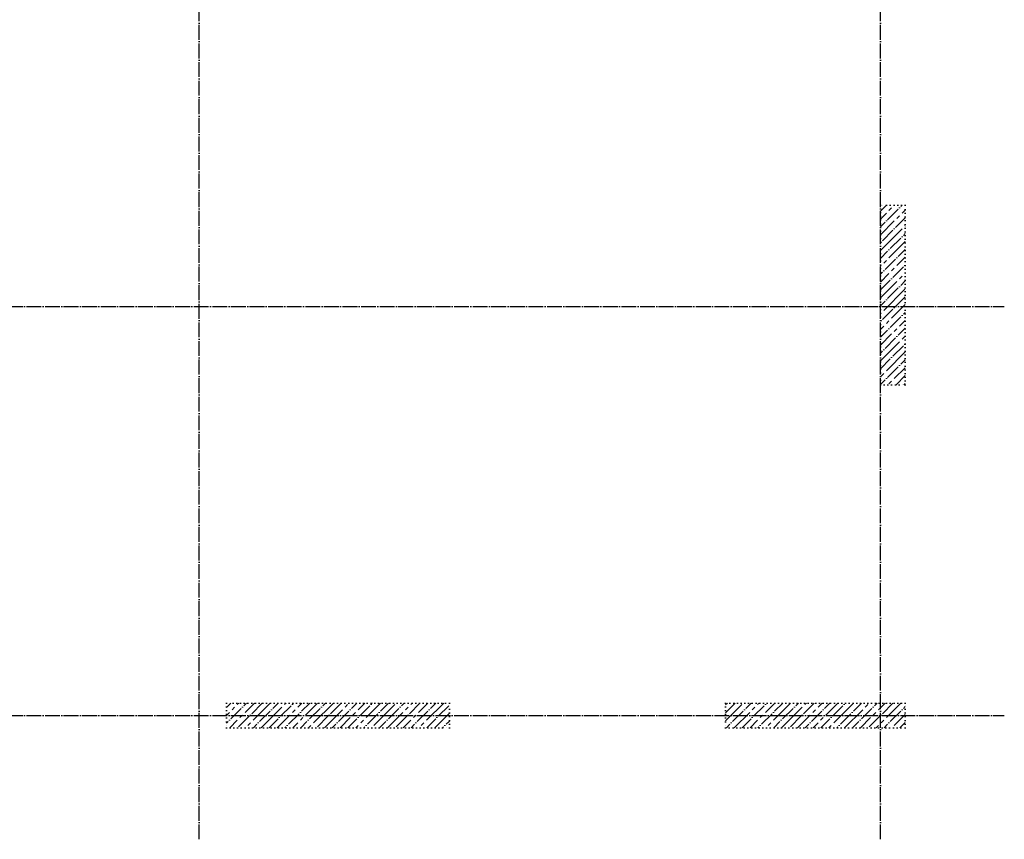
# Model space of a CAD drawing. Header units: millimetres. Extents: x -2287 to 75872, y 45740 to 74858.
# Tile 2 of 24: x 6952 to 14900, y 45740 to 52356. Entities that reach past the tile are written whole.
import ezdxf

# ---------------------------------------------------------------- set-up
doc = ezdxf.new("R2010")
doc.units = ezdxf.units.MM
for name, pattern in [('______11', [150, 120, -15, 0, -15]), ('______5', [330, 240, -30, 30, -30]), ('______9', [30, 0, -30])]:
    doc.linetypes.add(name, pattern=pattern)
doc.layers.add('Колонна (1)', color=7, linetype='Continuous', lineweight=35)
doc.layers.add('Осевая линия_ общее', color=7, linetype='______5', lineweight=13, true_color=0xa0a0a0)
pattern_1 = [(45, (0, 0), (-63.63961, 63.63961), [120, -15, 0, -15]), (45, (-31.82, 31.82), (-63.63961, 63.63961), [240, -30, 30, -30])]

msp = doc.modelspace()

# ---------------------------------------------------------------- hatches: boundary and pattern name
at = {"layer": 'Колонна (1)', "lineweight": 18, "transparency": 33554687}
h = msp.add_hatch(dxfattribs=at)
h.set_pattern_fill('__________539', color=256, scale=30, style=0, pattern_type=2)
h.set_pattern_definition(pattern_1)
h.paths.add_polyline_path([(14100, 49410), (14100, 50860), (13900, 50860), (13900, 49410)], flags=0)
h = msp.add_hatch(dxfattribs=at)
h.set_pattern_fill('__________539', color=256, scale=30, style=0, pattern_type=2)
h.set_pattern_definition(pattern_1)
h.paths.add_polyline_path([(10420, 46840), (8620, 46840), (8620, 46640), (10420, 46640)], flags=0)
h = msp.add_hatch(dxfattribs=at)
h.set_pattern_fill('__________539', color=256, scale=30, style=0, pattern_type=2)
h.set_pattern_definition(pattern_1)
h.paths.add_polyline_path([(14100, 46840), (12650, 46840), (12650, 46640), (14100, 46640)], flags=0)

# ---------------------------------------------------------------- linework, layer by layer
at = {"layer": 'Колонна (1)', "color": 7, "linetype": '______9', "lineweight": -3, "transparency": 33554687}
for p, q in [((14100, 50860), (13900, 50860)), ((13900, 50860), (13900, 49410)), ((14100, 49410), (14100, 50860)), ((13900, 49410), (14100, 49410)), ((10420, 46840), (8620, 46840)), ((8620, 46840), (8620, 46640)), ((10420, 46640), (10420, 46840)), ((14100, 46840), (12650, 46840)), ((12650, 46840), (12650, 46640)), ((14100, 46640), (14100, 46840)), ((8620, 46640), (10420, 46640)), ((12650, 46640), (14100, 46640))]:
    msp.add_line(p, q, dxfattribs=at)
at = {"layer": 'Осевая линия_ общее', "color": 253, "linetype": '______11', "lineweight": -3, "true_color": 0xa0a0a0, "transparency": 33554687}
for p, q in [((8400, 45740), (8400, 69780)), ((8400, 45740), (8400, 69780)), ((13900, 45740), (13900, 69780)), ((13900, 45740), (13900, 69780)), ((-2000, 50040), (14900, 50040)), ((-2000, 50040), (14900, 50040)), ((-2000, 46740), (14900, 46740)), ((-2000, 46740), (14900, 46740)), ((8400, 45740), (8400, 45740)), ((8400, 45740), (8400, 45740)), ((13900, 45740), (13900, 45740)), ((13900, 45740), (13900, 45740))]:
    msp.add_line(p, q, dxfattribs=at)

doc.saveas('drawing.dxf')
